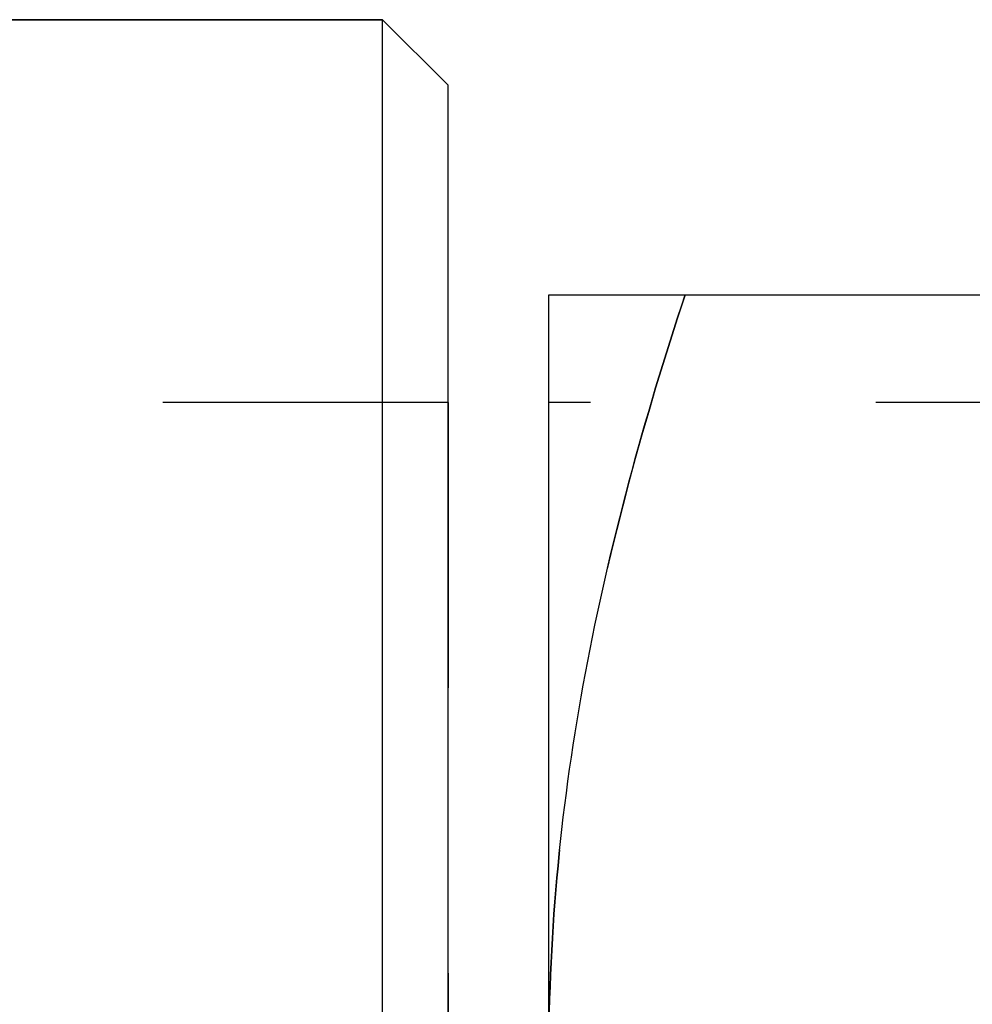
# Model space of a CAD drawing. Header units: millimetres. Extents: x 424 to 576, y 459 to 541.
# Tile 17 of 19: x 527 to 549, y 519 to 541. Entities that reach past the tile are written whole.
import ezdxf

# ---------------------------------------------------------------- set-up
doc = ezdxf.new("R2010")
doc.units = ezdxf.units.MM
doc.header["$LTSCALE"] = 65.185185
doc.linetypes.add('HIDDEN', pattern=[0.2, 0.1, -0.1])
for name, color, linetype in [('FASEN', 7, 'CONTINUOUS'), ('KOERPER', 7, 'CONTINUOUS'), ('KONST.EL_MIT_GEO', 7, 'CONTINUOUS')]:
    doc.layers.add(name, color=color, linetype=linetype)

msp = doc.modelspace()

# ---------------------------------------------------------------- linework, layer by layer
at = {"layer": 'FASEN', "color": 7, "linetype": 'Continuous'}
for p, q in [((523.116, 541.25), (535.616, 541.25)), ((535.616, 458.75), (535.616, 541.25)), ((537.116, 539.75), (535.616, 541.25)), ((537.116, 460.25), (537.116, 539.75))]:
    msp.add_line(p, q, dxfattribs=at)
at = {"layer": 'KOERPER', "color": 7, "linetype": 'Continuous'}
msp.add_line((535.616, 541.25), (523.116, 541.25), dxfattribs=at)
at = {"layer": 'KONST.EL_MIT_GEO', "color": 7, "linetype": 'Continuous'}
for p, q in [((539.416, 534.965), (570.884, 534.965)), ((539.416, 465.035), (539.416, 534.965))]:
    msp.add_line(p, q, dxfattribs=at)
at = {"layer": 'KONST.EL_MIT_GEO', "color": 8, "linetype": 'HIDDEN'}
for p, q in [((537.116, 532.5), (498.912, 532.5)), ((537.116, 532.499), (537.116, 467.501)), ((553.412, 532.5), (539.416, 532.5))]:
    msp.add_line(p, q, dxfattribs=at)
msp.add_open_spline([(542.539, 534.965), (541.596, 532.137), (540.412, 527.814), (539.562, 521.926), (539.416, 518.962), (539.416, 517.482)], degree=3, knots=[0, 0, 0, 0, 0.501603, 0.751076, 1, 1, 1, 1], dxfattribs=at)
at = {"layer": 'KONST.EL_MIT_GEO', "color": 7, "linetype": 'Continuous'}
msp.add_open_spline([(539.416, 517.482), (539.416, 518.962), (539.562, 521.926), (540.412, 527.814), (541.596, 532.137), (542.539, 534.965)], degree=3, knots=[0, 0, 0, 0, 0.248924, 0.498397, 1, 1, 1, 1], dxfattribs=at)

doc.saveas('drawing.dxf')
